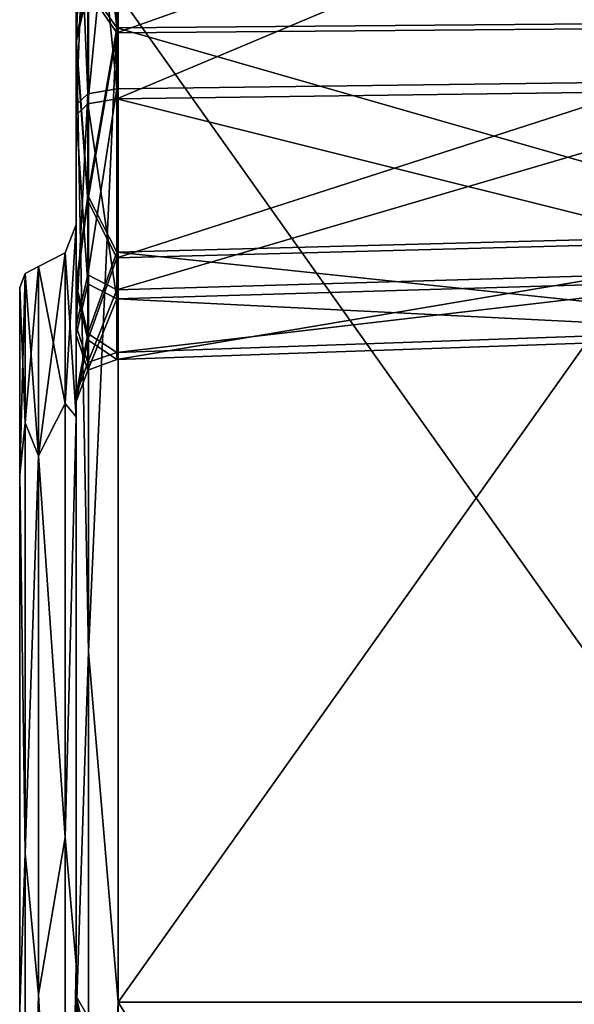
# Model space of a CAD drawing. Header units: millimetres. Extents: x -20 to 172, y -100 to 100.
# Tile 154 of 256: x -20 to -7, y 41 to 65. Entities that reach past the tile are written whole.
import ezdxf

# ---------------------------------------------------------------- set-up
doc = ezdxf.new("R2010")
doc.units = ezdxf.units.MM
doc.header["$LTSCALE"] = 37.722908
for name, color, linetype in [('12', 7, 'CONTINUOUS'), ('13', 7, 'CONTINUOUS'), ('14', 7, 'CONTINUOUS'), ('30', 7, 'CONTINUOUS'), ('31', 7, 'CONTINUOUS'), ('32', 7, 'CONTINUOUS'), ('33', 7, 'CONTINUOUS'), ('357', 7, 'CONTINUOUS'), ('360', 7, 'CONTINUOUS'), ('361', 7, 'CONTINUOUS'), ('619', 7, 'CONTINUOUS'), ('620', 7, 'CONTINUOUS'), ('635', 7, 'CONTINUOUS'), ('636', 7, 'CONTINUOUS'), ('651', 7, 'CONTINUOUS'), ('655', 7, 'CONTINUOUS'), ('701', 7, 'CONTINUOUS'), ('702', 7, 'CONTINUOUS'), ('706', 7, 'CONTINUOUS')]:
    doc.layers.add(name, color=color, linetype=linetype)

msp = doc.modelspace()

# ---------------------------------------------------------------- linework, layer by layer
at = {"layer": '12', "color": 250, "linetype": 'Continuous', "true_color": 0x323232}
for points in [[(-18, 41.542, -90.963), (-18, 65.486, -75.575), (-1, 41.542, -90.963), (-18, 41.542, -90.963)], [(-1, 41.542, -90.963), (-18, 65.486, -75.575), (-1, 65.486, -75.575), (-1, 41.542, -90.963)], [(-18, 14.231, -98.982), (-18, 41.542, -90.963), (-1, 14.231, -98.982), (-18, 14.231, -98.982)], [(-1, 14.231, -98.982), (-18, 41.542, -90.963), (-1, 41.542, -90.963), (-1, 14.231, -98.982)]]:
    msp.add_3dface(points, dxfattribs=at)
at = {"layer": '13', "color": 250, "linetype": 'Continuous', "true_color": 0x323232}
for points in [[(-19, 60), (-19, 99), (-19, 94.992, -27.885), (-19, 60)], [(-19, 99), (-19, 60), (-19, 64.332, 17.126), (-19, 99)], [(-19, 71.185, 17.688), (-19, 99), (-19, 64.332, 17.126), (-19, 71.185, 17.688)], [(-19, 60), (-19, 94.992, -27.885), (-19, 78.233, -20.085), (-19, 60)], [(-19, 42.429, 42.424), (-19, 22.963, 55.432), (-19, 83.287, 53.518), (-19, 42.429, 42.424)], [(-19, 83.287, 53.518), (-19, 22.963, 55.432), (-19, 26.695, 55.971), (-19, 83.287, 53.518)], [(-19, 42.429, 42.424), (-19, 83.287, 53.518), (-19, 76.374, 41.679), (-19, 42.429, 42.424)], [(-19, 22.963, -55.432), (-19, 42.429, -42.424), (-19, 83.287, -53.518), (-19, 22.963, -55.432)], [(-19, 83.287, -53.518), (-19, 42.429, -42.424), (-19, 76.637, -41.194), (-19, 83.287, -53.518)], [(-19, 22.963, -55.432), (-19, 83.287, -53.518), (-19, 27.049, -55.801), (-19, 22.963, -55.432)], [(-19, 64.834, 74.817), (-19, 83.287, 53.518), (-19, 40.676, 69.781), (-19, 64.834, 74.817)], [(-19, 37.828, 62.842), (-19, 83.287, 53.518), (-19, 33.379, 57.599), (-19, 37.828, 62.842)], [(-19, 83.287, 53.518), (-19, 37.828, 62.842), (-19, 40.676, 69.781), (-19, 83.287, 53.518)], [(-19, 33.379, 57.599), (-19, 83.287, 53.518), (-19, 26.695, 55.971), (-19, 33.379, 57.599)], [(-19, 83.287, -53.518), (-19, 64.834, -74.817), (-19, 33.744, -57.387), (-19, 83.287, -53.518)], [(-19, 27.049, -55.801), (-19, 83.287, -53.518), (-19, 33.744, -57.387), (-19, 27.049, -55.801)], [(-19, 71.295, -17.237), (-19, 60), (-19, 78.233, -20.085), (-19, 71.295, -17.237)], [(-19, 76.637, -41.194), (-19, 42.429, -42.424), (-19, 69.781, -40.676), (-19, 76.637, -41.194)], [(-19, 69.521, 41.117), (-19, 42.429, 42.424), (-19, 76.374, 41.679), (-19, 69.521, 41.117)], [(-19, 64.439, -16.718), (-19, 60), (-19, 71.295, -17.237), (-19, 64.439, -16.718)], [(-19, 42.429, -42.424), (-19, 62.842, -37.828), (-19, 69.781, -40.676), (-19, 42.429, -42.424)], [(-19, 62.602, 38.225), (-19, 42.429, 42.424), (-19, 69.521, 41.117), (-19, 62.602, 38.225)], [(-19, 41.128, 90.053), (-19, 64.834, 74.817), (-19, 31.218, 85.105), (-19, 41.128, 90.053)], [(-19, 31.218, 85.105), (-19, 64.834, 74.817), (-19, 37.582, 82.492), (-19, 31.218, 85.105)], [(-19, 37.582, 82.492), (-19, 64.834, 74.817), (-19, 41.194, 76.637), (-19, 37.582, 82.492)], [(-19, 41.194, 76.637), (-19, 64.834, 74.817), (-19, 40.676, 69.781), (-19, 41.194, 76.637)], [(-19, 64.834, -74.817), (-19, 41.128, -90.053), (-19, 41.679, -76.374), (-19, 64.834, -74.817)], [(-19, 33.744, -57.387), (-19, 64.834, -74.817), (-19, 38.225, -62.602), (-19, 33.744, -57.387)], [(-19, 38.225, -62.602), (-19, 64.834, -74.817), (-19, 41.117, -69.521), (-19, 38.225, -62.602)], [(-19, 41.117, -69.521), (-19, 64.834, -74.817), (-19, 41.679, -76.374), (-19, 41.117, -69.521)], [(-19, 58.584, -20.331), (-19, 60), (-19, 64.439, -16.718), (-19, 58.584, -20.331)], [(-19, 64.332, 17.126), (-19, 60), (-19, 58.454, 20.702), (-19, 64.332, 17.126)], [(-19, 62.842, -37.828), (-19, 42.429, -42.424), (-19, 57.599, -33.379), (-19, 62.842, -37.828)], [(-19, 57.387, 33.744), (-19, 42.429, 42.424), (-19, 62.602, 38.225), (-19, 57.387, 33.744)], [(-19, 60), (-19, 55.435, 22.956), (-19, 58.454, 20.702), (-19, 60)], [(-19, 55.435, -22.956), (-19, 60), (-19, 58.584, -20.331), (-19, 55.435, -22.956)], [(-19, 55.971, -26.695), (-19, 55.435, -22.956), (-19, 58.584, -20.331), (-19, 55.971, -26.695)], [(-19, 58.454, 20.702), (-19, 55.435, 22.956), (-19, 55.801, 27.049), (-19, 58.454, 20.702)], [(-19, 57.599, -33.379), (-19, 42.429, -42.424), (-19, 55.971, -26.695), (-19, 57.599, -33.379)], [(-19, 55.801, 27.049), (-19, 42.429, 42.424), (-19, 57.387, 33.744), (-19, 55.801, 27.049)], [(-19, 42.429, -42.424), (-19, 55.435, -22.956), (-19, 55.971, -26.695), (-19, 42.429, -42.424)], [(-19, 55.435, 22.956), (-19, 42.429, 42.424), (-19, 55.801, 27.049), (-19, 55.435, 22.956)], [(-19, 41.679, -76.374), (-19, 41.128, -90.053), (-19, 38.104, -82.252), (-19, 41.679, -76.374)]]:
    msp.add_3dface(points, dxfattribs=at)
at = {"layer": '14', "color": 250, "linetype": 'Continuous', "true_color": 0x323232}
for points in [[(-18, 65.486, 75.575), (-18, 41.542, 90.963), (-1, 65.486, 75.575), (-18, 65.486, 75.575)], [(-1, 65.486, 75.575), (-18, 41.542, 90.963), (-1, 41.542, 90.963), (-1, 65.486, 75.575)], [(-18, 41.542, 90.963), (-18, 14.231, 98.982), (-1, 41.542, 90.963), (-18, 41.542, 90.963)], [(-1, 41.542, 90.963), (-18, 14.231, 98.982), (-1, 14.231, 98.982), (-1, 41.542, 90.963)]]:
    msp.add_3dface(points, dxfattribs=at)
at = {"layer": '30', "color": 250, "linetype": 'Continuous', "true_color": 0x323232}
for points in [[(-19, 83.287, 53.518), (-19, 64.834, 74.817), (-18.707, 70.504, 70.504), (-19, 83.287, 53.518)], [(-18.707, 70.504, 70.504), (-19, 64.834, 74.817), (-18.707, 49.854, 86.349), (-18.707, 70.504, 70.504)], [(-18, 65.486, 75.575), (-18.707, 70.504, 70.504), (-18.707, 49.854, 86.349), (-18, 65.486, 75.575)], [(-18, 41.542, 90.963), (-18, 65.486, 75.575), (-18.707, 49.854, 86.349), (-18, 41.542, 90.963)], [(-19, 64.834, 74.817), (-19, 41.128, 90.053), (-18.707, 49.854, 86.349), (-19, 64.834, 74.817)], [(-18.707, 49.854, 86.349), (-19, 41.128, 90.053), (-18.707, 25.806, 96.31), (-18.707, 49.854, 86.349)], [(-18, 41.542, 90.963), (-18.707, 49.854, 86.349), (-18.707, 25.806, 96.31), (-18, 41.542, 90.963)], [(-18, 14.231, 98.982), (-18, 41.542, 90.963), (-18.707, 25.806, 96.31), (-18, 14.231, 98.982)]]:
    msp.add_3dface(points, dxfattribs=at)
at = {"layer": '31', "color": 250, "linetype": 'Continuous', "true_color": 0x323232}
for points in [[(-19, 64.834, -74.817), (-19, 83.287, -53.518), (-18.707, 70.504, -70.504), (-19, 64.834, -74.817)], [(-18.707, 49.854, -86.349), (-19, 64.834, -74.817), (-18.707, 70.504, -70.504), (-18.707, 49.854, -86.349)], [(-18, 65.486, -75.575), (-18.707, 49.854, -86.349), (-18.707, 70.504, -70.504), (-18, 65.486, -75.575)], [(-18, 65.486, -75.575), (-18, 41.542, -90.963), (-18.707, 49.854, -86.349), (-18, 65.486, -75.575)], [(-19, 41.128, -90.053), (-19, 64.834, -74.817), (-18.707, 49.854, -86.349), (-19, 41.128, -90.053)], [(-18.707, 25.806, -96.31), (-19, 41.128, -90.053), (-18.707, 49.854, -86.349), (-18.707, 25.806, -96.31)], [(-18, 41.542, -90.963), (-18.707, 25.806, -96.31), (-18.707, 49.854, -86.349), (-18, 41.542, -90.963)], [(-18, 41.542, -90.963), (-18, 14.231, -98.982), (-18.707, 25.806, -96.31), (-18, 41.542, -90.963)]]:
    msp.add_3dface(points, dxfattribs=at)
at = {"layer": '32', "color": 250, "linetype": 'Continuous', "true_color": 0x323232}
for points in [[(-19, 55.435, 22.956), (-19, 60), (-19.256, 55.754, 20.293), (-19, 55.435, 22.956)], [(-19, 60), (-19.256, 59.332), (-19.256, 55.754, 20.293), (-19, 60)], [(-19.256, 59.332), (-19.893, 59.006), (-19.893, 54.514, 22.581), (-19.256, 59.332)], [(-19.256, 55.754, 20.293), (-19.256, 59.332), (-19.893, 54.514, 22.581), (-19.256, 55.754, 20.293)], [(-19.256, 45.451, 38.138), (-19.256, 55.754, 20.293), (-19.893, 54.514, 22.581), (-19.256, 45.451, 38.138)], [(-19, 55.435, 22.956), (-19.256, 55.754, 20.293), (-19.256, 45.451, 38.138), (-19, 55.435, 22.956)], [(-19, 42.429, 42.424), (-19, 55.435, 22.956), (-19.256, 45.451, 38.138), (-19, 42.429, 42.424)], [(-19.893, 41.723, 41.723), (-19.256, 45.451, 38.138), (-19.893, 54.514, 22.581), (-19.893, 41.723, 41.723)], [(-19.256, 29.666, 51.383), (-19.256, 45.451, 38.138), (-19.893, 41.723, 41.723), (-19.256, 29.666, 51.383)], [(-19, 42.429, 42.424), (-19.256, 45.451, 38.138), (-19.256, 29.666, 51.383), (-19, 42.429, 42.424)], [(-19, 22.963, 55.432), (-19, 42.429, 42.424), (-19.256, 29.666, 51.383), (-19, 22.963, 55.432)], [(-19.893, 22.581, 54.514), (-19.256, 29.666, 51.383), (-19.893, 41.723, 41.723), (-19.893, 22.581, 54.514)]]:
    msp.add_3dface(points, dxfattribs=at)
at = {"layer": '33', "color": 250, "linetype": 'Continuous', "true_color": 0x323232}
for points in [[(-19, 60), (-19, 55.435, -22.956), (-19.256, 59.332), (-19, 60)], [(-19.256, 59.332), (-19.256, 55.754, -20.293), (-19.893, 59.006), (-19.256, 59.332)], [(-19, 55.435, -22.956), (-19.256, 55.754, -20.293), (-19.256, 59.332), (-19, 55.435, -22.956)], [(-19.893, 59.006), (-19.256, 55.754, -20.293), (-19.893, 54.514, -22.581), (-19.893, 59.006)], [(-19.256, 55.754, -20.293), (-19.256, 45.451, -38.138), (-19.893, 54.514, -22.581), (-19.256, 55.754, -20.293)], [(-19, 55.435, -22.956), (-19.256, 45.451, -38.138), (-19.256, 55.754, -20.293), (-19, 55.435, -22.956)], [(-19, 55.435, -22.956), (-19, 42.429, -42.424), (-19.256, 45.451, -38.138), (-19, 55.435, -22.956)], [(-19.893, 54.514, -22.581), (-19.256, 45.451, -38.138), (-19.893, 41.723, -41.723), (-19.893, 54.514, -22.581)], [(-19.256, 45.451, -38.138), (-19.256, 29.666, -51.383), (-19.893, 41.723, -41.723), (-19.256, 45.451, -38.138)], [(-19, 42.429, -42.424), (-19.256, 29.666, -51.383), (-19.256, 45.451, -38.138), (-19, 42.429, -42.424)], [(-19, 42.429, -42.424), (-19, 22.963, -55.432), (-19.256, 29.666, -51.383), (-19, 42.429, -42.424)], [(-19.893, 41.723, -41.723), (-19.256, 29.666, -51.383), (-19.893, 22.581, -54.514), (-19.893, 41.723, -41.723)]]:
    msp.add_3dface(points, dxfattribs=at)
at = {"layer": '357', "color": 250, "linetype": 'Continuous', "true_color": 0x323232}
for points in [[(-20.339, 30.25), (-20.339, 26.199, 15.121), (-20.339, 58.509), (-20.339, 30.25)], [(-20.339, 58.509), (-20.339, 26.199, 15.121), (-20.339, 54.057, 22.385), (-20.339, 58.509)], [(-20.339, 54.057, -22.385), (-20.339, 30.25), (-20.339, 58.509), (-20.339, 54.057, -22.385)], [(-20.339, 15.127, 26.196), (-20.339, 0, 30.25), (-20.339, 54.057, 22.385), (-20.339, 15.127, 26.196)], [(-20.339, 54.057, 22.385), (-20.339, 0, 30.25), (-20.339, -41.374, 41.37), (-20.339, 54.057, 22.385)], [(-20.339, 26.199, 15.121), (-20.339, 15.127, 26.196), (-20.339, 54.057, 22.385), (-20.339, 26.199, 15.121)], [(-20.339, 26.199, -15.121), (-20.339, 30.25), (-20.339, 54.057, -22.385), (-20.339, 26.199, -15.121)], [(-20.339, 15.127, -26.196), (-20.339, 26.199, -15.121), (-20.339, 54.057, -22.385), (-20.339, 15.127, -26.196)], [(-20.339, 41.374, -41.37), (-20.339, 15.127, -26.196), (-20.339, 54.057, -22.385), (-20.339, 41.374, -41.37)], [(-20.339, 41.374, 41.37), (-20.339, 54.057, 22.385), (-20.339, -41.374, 41.37), (-20.339, 41.374, 41.37)]]:
    msp.add_3dface(points, dxfattribs=at)
at = {"layer": '360', "color": 250, "linetype": 'Continuous', "true_color": 0x323232}
for points in [[(-19.893, 54.514, 22.581), (-19.893, 59.006), (-20.211, 55.294, 20.125), (-19.893, 54.514, 22.581)], [(-19.893, 59.006), (-20.211, 58.843), (-20.211, 55.294, 20.125), (-19.893, 59.006)], [(-20.339, 58.509), (-20.339, 54.057, 22.385), (-20.211, 58.843), (-20.339, 58.509)], [(-20.211, 58.843), (-20.339, 54.057, 22.385), (-20.211, 55.294, 20.125), (-20.211, 58.843)], [(-20.339, 54.057, 22.385), (-20.211, 45.076, 37.823), (-20.211, 55.294, 20.125), (-20.339, 54.057, 22.385)], [(-20.211, 45.076, 37.823), (-19.893, 54.514, 22.581), (-20.211, 55.294, 20.125), (-20.211, 45.076, 37.823)], [(-19.893, 41.723, 41.723), (-19.893, 54.514, 22.581), (-20.211, 45.076, 37.823), (-19.893, 41.723, 41.723)], [(-20.339, 54.057, 22.385), (-20.339, 41.374, 41.37), (-20.211, 45.076, 37.823), (-20.339, 54.057, 22.385)], [(-20.339, 41.374, 41.37), (-20.211, 29.421, 50.959), (-20.211, 45.076, 37.823), (-20.339, 41.374, 41.37)], [(-20.211, 29.421, 50.959), (-19.893, 41.723, 41.723), (-20.211, 45.076, 37.823), (-20.211, 29.421, 50.959)], [(-19.893, 22.581, 54.514), (-19.893, 41.723, 41.723), (-20.211, 29.421, 50.959), (-19.893, 22.581, 54.514)]]:
    msp.add_3dface(points, dxfattribs=at)
at = {"layer": '361', "color": 250, "linetype": 'Continuous', "true_color": 0x323232}
for points in [[(-19.893, 59.006), (-19.893, 54.514, -22.581), (-20.211, 58.843), (-19.893, 59.006)], [(-20.339, 58.509), (-20.211, 58.843), (-20.211, 55.294, -20.125), (-20.339, 58.509)], [(-20.211, 58.843), (-19.893, 54.514, -22.581), (-20.211, 55.294, -20.125), (-20.211, 58.843)], [(-20.339, 54.057, -22.385), (-20.339, 58.509), (-20.211, 55.294, -20.125), (-20.339, 54.057, -22.385)], [(-20.339, 54.057, -22.385), (-20.211, 55.294, -20.125), (-20.211, 45.076, -37.823), (-20.339, 54.057, -22.385)], [(-20.211, 55.294, -20.125), (-19.893, 54.514, -22.581), (-20.211, 45.076, -37.823), (-20.211, 55.294, -20.125)], [(-19.893, 54.514, -22.581), (-19.893, 41.723, -41.723), (-20.211, 45.076, -37.823), (-19.893, 54.514, -22.581)], [(-20.339, 41.374, -41.37), (-20.339, 54.057, -22.385), (-20.211, 45.076, -37.823), (-20.339, 41.374, -41.37)], [(-20.339, 41.374, -41.37), (-20.211, 45.076, -37.823), (-20.211, 29.421, -50.959), (-20.339, 41.374, -41.37)], [(-20.211, 45.076, -37.823), (-19.893, 41.723, -41.723), (-20.211, 29.421, -50.959), (-20.211, 45.076, -37.823)], [(-19.893, 41.723, -41.723), (-19.893, 22.581, -54.514), (-20.211, 29.421, -50.959), (-19.893, 41.723, -41.723)]]:
    msp.add_3dface(points, dxfattribs=at)
at = {"layer": '619', "color": 250, "linetype": 'Continuous', "true_color": 0x323232}
for points in [[(-1.035, 70.57, 19.158), (-18.035, 70.799, 18.61), (-18.035, 64.559, 18.099), (-1.035, 70.57, 19.158)], [(-1.035, 64.696, 18.677), (-1.035, 70.57, 19.158), (-18.035, 64.559, 18.099), (-1.035, 64.696, 18.677)], [(-1.035, 59.661, 21.74), (-1.035, 64.696, 18.677), (-18.035, 59.211, 21.353), (-1.035, 59.661, 21.74)], [(-18.035, 59.211, 21.353), (-1.035, 64.696, 18.677), (-18.035, 64.559, 18.099), (-18.035, 59.211, 21.353)], [(-1.035, 63.216, 36.755), (-1.035, 58.746, 32.913), (-18.035, 62.987, 37.303), (-1.035, 63.216, 36.755)], [(-18.035, 62.987, 37.303), (-1.035, 58.746, 32.913), (-18.035, 58.239, 33.222), (-18.035, 62.987, 37.303)], [(-1.035, 57.389, 27.178), (-1.035, 59.661, 21.74), (-18.035, 56.797, 27.13), (-1.035, 57.389, 27.178)], [(-18.035, 56.797, 27.13), (-1.035, 59.661, 21.74), (-18.035, 59.211, 21.353), (-18.035, 56.797, 27.13)], [(-1.035, 58.746, 32.913), (-1.035, 57.389, 27.178), (-18.035, 58.239, 33.222), (-1.035, 58.746, 32.913)], [(-18.035, 58.239, 33.222), (-1.035, 57.389, 27.178), (-18.035, 56.797, 27.13), (-18.035, 58.239, 33.222)]]:
    msp.add_3dface(points, dxfattribs=at)
at = {"layer": '620', "color": 250, "linetype": 'Continuous', "true_color": 0x323232}
for points in [[(-1.035, 70.69, -18.71), (-1.035, 64.813, -18.267), (-18.035, 70.916, -18.161), (-1.035, 70.69, -18.71)], [(-18.035, 70.916, -18.161), (-1.035, 64.813, -18.267), (-18.035, 64.673, -17.69), (-18.035, 70.916, -18.161)], [(-1.035, 64.813, -18.267), (-1.035, 59.798, -21.362), (-18.035, 64.673, -17.69), (-1.035, 64.813, -18.267)], [(-18.035, 64.673, -17.69), (-1.035, 59.798, -21.362), (-18.035, 59.345, -20.978), (-18.035, 64.673, -17.69)], [(-1.035, 63.447, -36.354), (-18.035, 63.222, -36.903), (-18.035, 58.449, -32.852), (-1.035, 63.447, -36.354)], [(-1.035, 58.954, -32.541), (-1.035, 63.447, -36.354), (-18.035, 58.449, -32.852), (-1.035, 58.954, -32.541)], [(-1.035, 59.798, -21.362), (-1.035, 57.56, -26.814), (-18.035, 59.345, -20.978), (-1.035, 59.798, -21.362)], [(-18.035, 59.345, -20.978), (-1.035, 57.56, -26.814), (-18.035, 56.968, -26.769), (-18.035, 59.345, -20.978)], [(-1.035, 57.56, -26.814), (-1.035, 58.954, -32.541), (-18.035, 56.968, -26.769), (-1.035, 57.56, -26.814)], [(-18.035, 56.968, -26.769), (-1.035, 58.954, -32.541), (-18.035, 58.449, -32.852), (-18.035, 56.968, -26.769)]]:
    msp.add_3dface(points, dxfattribs=at)
at = {"layer": '635', "color": 250, "linetype": 'Continuous', "true_color": 0x323232}
for points in [[(-19, 71.185, 17.688), (-19, 64.332, 17.126), (-18.719, 70.917, 18.329), (-19, 71.185, 17.688)], [(-18.719, 70.917, 18.329), (-19, 64.332, 17.126), (-18.719, 65.564, 17.607), (-18.719, 70.917, 18.329)], [(-18.035, 64.559, 18.099), (-18.035, 70.799, 18.61), (-18.719, 65.564, 17.607), (-18.035, 64.559, 18.099)], [(-19, 64.332, 17.126), (-18.719, 60.567, 19.658), (-18.719, 65.564, 17.607), (-19, 64.332, 17.126)], [(-18.719, 60.567, 19.658), (-18.035, 64.559, 18.099), (-18.719, 65.564, 17.607), (-18.719, 60.567, 19.658)], [(-18.035, 59.211, 21.353), (-18.035, 64.559, 18.099), (-18.719, 60.567, 19.658), (-18.035, 59.211, 21.353)], [(-19, 64.332, 17.126), (-19, 58.454, 20.702), (-18.719, 60.567, 19.658), (-19, 64.332, 17.126)], [(-18.035, 62.987, 37.303), (-18.035, 58.239, 33.222), (-18.719, 62.869, 37.584), (-18.035, 62.987, 37.303)], [(-19, 62.602, 38.225), (-18.719, 62.869, 37.584), (-18.719, 58.595, 34.283), (-19, 62.602, 38.225)], [(-18.719, 62.869, 37.584), (-18.035, 58.239, 33.222), (-18.719, 58.595, 34.283), (-18.719, 62.869, 37.584)], [(-19, 57.387, 33.744), (-19, 62.602, 38.225), (-18.719, 58.595, 34.283), (-19, 57.387, 33.744)], [(-19, 58.454, 20.702), (-18.719, 57.265, 23.933), (-18.719, 60.567, 19.658), (-19, 58.454, 20.702)], [(-18.719, 57.265, 23.933), (-18.035, 59.211, 21.353), (-18.719, 60.567, 19.658), (-18.719, 57.265, 23.933)], [(-18.035, 56.797, 27.13), (-18.035, 59.211, 21.353), (-18.719, 57.265, 23.933), (-18.035, 56.797, 27.13)], [(-19, 57.387, 33.744), (-18.719, 58.595, 34.283), (-18.719, 56.544, 29.286), (-19, 57.387, 33.744)], [(-19, 58.454, 20.702), (-19, 55.801, 27.049), (-18.719, 57.265, 23.933), (-19, 58.454, 20.702)], [(-18.719, 58.595, 34.283), (-18.035, 58.239, 33.222), (-18.719, 56.544, 29.286), (-18.719, 58.595, 34.283)], [(-18.035, 58.239, 33.222), (-18.035, 56.797, 27.13), (-18.719, 56.544, 29.286), (-18.035, 58.239, 33.222)], [(-19, 55.801, 27.049), (-19, 57.387, 33.744), (-18.719, 56.544, 29.286), (-19, 55.801, 27.049)], [(-19, 55.801, 27.049), (-18.719, 56.544, 29.286), (-18.719, 57.265, 23.933), (-19, 55.801, 27.049)], [(-18.719, 56.544, 29.286), (-18.035, 56.797, 27.13), (-18.719, 57.265, 23.933), (-18.719, 56.544, 29.286)]]:
    msp.add_3dface(points, dxfattribs=at)
at = {"layer": '636', "color": 250, "linetype": 'Continuous', "true_color": 0x323232}
for points in [[(-19, 64.439, -16.718), (-19, 71.295, -17.237), (-18.719, 65.674, -17.191), (-19, 64.439, -16.718)], [(-18.035, 70.916, -18.161), (-18.035, 64.673, -17.69), (-18.719, 71.031, -17.879), (-18.035, 70.916, -18.161)], [(-18.719, 71.031, -17.879), (-18.035, 64.673, -17.69), (-18.719, 65.674, -17.191), (-18.719, 71.031, -17.879)], [(-19, 64.439, -16.718), (-18.719, 65.674, -17.191), (-18.719, 60.691, -19.274), (-19, 64.439, -16.718)], [(-18.719, 65.674, -17.191), (-18.035, 64.673, -17.69), (-18.719, 60.691, -19.274), (-18.719, 65.674, -17.191)], [(-18.035, 64.673, -17.69), (-18.035, 59.345, -20.978), (-18.719, 60.691, -19.274), (-18.035, 64.673, -17.69)], [(-19, 58.584, -20.331), (-19, 64.439, -16.718), (-18.719, 60.691, -19.274), (-19, 58.584, -20.331)], [(-18.035, 58.449, -32.852), (-18.035, 63.222, -36.903), (-18.719, 58.811, -33.911), (-18.035, 58.449, -32.852)], [(-18.035, 63.222, -36.903), (-18.719, 63.106, -37.185), (-18.719, 58.811, -33.911), (-18.035, 63.222, -36.903)], [(-19, 62.842, -37.828), (-19, 57.599, -33.379), (-18.719, 63.106, -37.185), (-19, 62.842, -37.828)], [(-18.719, 63.106, -37.185), (-19, 57.599, -33.379), (-18.719, 58.811, -33.911), (-18.719, 63.106, -37.185)], [(-19, 58.584, -20.331), (-18.719, 60.691, -19.274), (-18.719, 57.416, -23.57), (-19, 58.584, -20.331)], [(-18.719, 60.691, -19.274), (-18.035, 59.345, -20.978), (-18.719, 57.416, -23.57), (-18.719, 60.691, -19.274)], [(-18.035, 59.345, -20.978), (-18.035, 56.968, -26.769), (-18.719, 57.416, -23.57), (-18.035, 59.345, -20.978)], [(-19, 57.599, -33.379), (-18.719, 56.728, -28.927), (-18.719, 58.811, -33.911), (-19, 57.599, -33.379)], [(-18.719, 56.728, -28.927), (-18.035, 58.449, -32.852), (-18.719, 58.811, -33.911), (-18.719, 56.728, -28.927)], [(-19, 55.971, -26.695), (-19, 58.584, -20.331), (-18.719, 57.416, -23.57), (-19, 55.971, -26.695)], [(-18.035, 56.968, -26.769), (-18.035, 58.449, -32.852), (-18.719, 56.728, -28.927), (-18.035, 56.968, -26.769)], [(-19, 57.599, -33.379), (-19, 55.971, -26.695), (-18.719, 56.728, -28.927), (-19, 57.599, -33.379)], [(-19, 55.971, -26.695), (-18.719, 57.416, -23.57), (-18.719, 56.728, -28.927), (-19, 55.971, -26.695)], [(-18.719, 57.416, -23.57), (-18.035, 56.968, -26.769), (-18.719, 56.728, -28.927), (-18.719, 57.416, -23.57)]]:
    msp.add_3dface(points, dxfattribs=at)
at = {"layer": '651', "color": 250, "linetype": 'Continuous', "true_color": 0x323232}
for points in [[(-1.035, 63.216, 36.755), (-18.035, 62.987, 37.303), (-1.035, 70.136, 39.647), (-1.035, 63.216, 36.755)], [(-1.035, 70.136, 39.647), (-18.035, 62.987, 37.303), (-18.035, 69.907, 40.195), (-1.035, 70.136, 39.647)]]:
    msp.add_3dface(points, dxfattribs=at)
at = {"layer": '655', "color": 250, "linetype": 'Continuous', "true_color": 0x323232}
for points in [[(-1.035, 63.447, -36.354), (-1.035, 70.386, -39.202), (-18.035, 70.16, -39.751), (-1.035, 63.447, -36.354)], [(-18.035, 63.222, -36.903), (-1.035, 63.447, -36.354), (-18.035, 70.16, -39.751), (-18.035, 63.222, -36.903)]]:
    msp.add_3dface(points, dxfattribs=at)
at = {"layer": '701', "color": 250, "linetype": 'Continuous', "true_color": 0x323232}
for points in [[(-18.035, 69.907, 40.195), (-18.035, 62.987, 37.303), (-18.719, 62.869, 37.584), (-18.035, 69.907, 40.195)], [(-18.719, 69.789, 40.476), (-18.035, 69.907, 40.195), (-18.719, 62.869, 37.584), (-18.719, 69.789, 40.476)], [(-19, 62.602, 38.225), (-19, 69.521, 41.117), (-18.719, 69.789, 40.476), (-19, 62.602, 38.225)], [(-19, 62.602, 38.225), (-18.719, 69.789, 40.476), (-18.719, 62.869, 37.584), (-19, 62.602, 38.225)]]:
    msp.add_3dface(points, dxfattribs=at)
at = {"layer": '702', "color": 250, "linetype": 'Continuous', "true_color": 0x323232}
for points in [[(-18.035, 63.222, -36.903), (-18.035, 70.16, -39.751), (-18.719, 70.044, -40.033), (-18.035, 63.222, -36.903)], [(-18.719, 70.044, -40.033), (-19, 69.781, -40.676), (-18.719, 63.106, -37.185), (-18.719, 70.044, -40.033)], [(-18.035, 63.222, -36.903), (-18.719, 70.044, -40.033), (-18.719, 63.106, -37.185), (-18.035, 63.222, -36.903)], [(-19, 69.781, -40.676), (-19, 62.842, -37.828), (-18.719, 63.106, -37.185), (-19, 69.781, -40.676)]]:
    msp.add_3dface(points, dxfattribs=at)
at = {"layer": '706', "color": 250, "linetype": 'Continuous', "true_color": 0x323232}
for points in [[(-19, 41.117, -69.521), (-19, 41.679, -76.374), (-18.719, 40.476, -69.789), (-19, 41.117, -69.521)], [(-19, 41.679, -76.374), (-19, 38.104, -82.252), (-18.719, 39.147, -80.139), (-19, 41.679, -76.374)], [(-18.719, 40.476, -69.789), (-19, 41.679, -76.374), (-18.719, 41.198, -75.142), (-18.719, 40.476, -69.789)], [(-19, 41.679, -76.374), (-18.719, 39.147, -80.139), (-18.719, 41.198, -75.142), (-19, 41.679, -76.374)]]:
    msp.add_3dface(points, dxfattribs=at)

doc.saveas('drawing.dxf')
